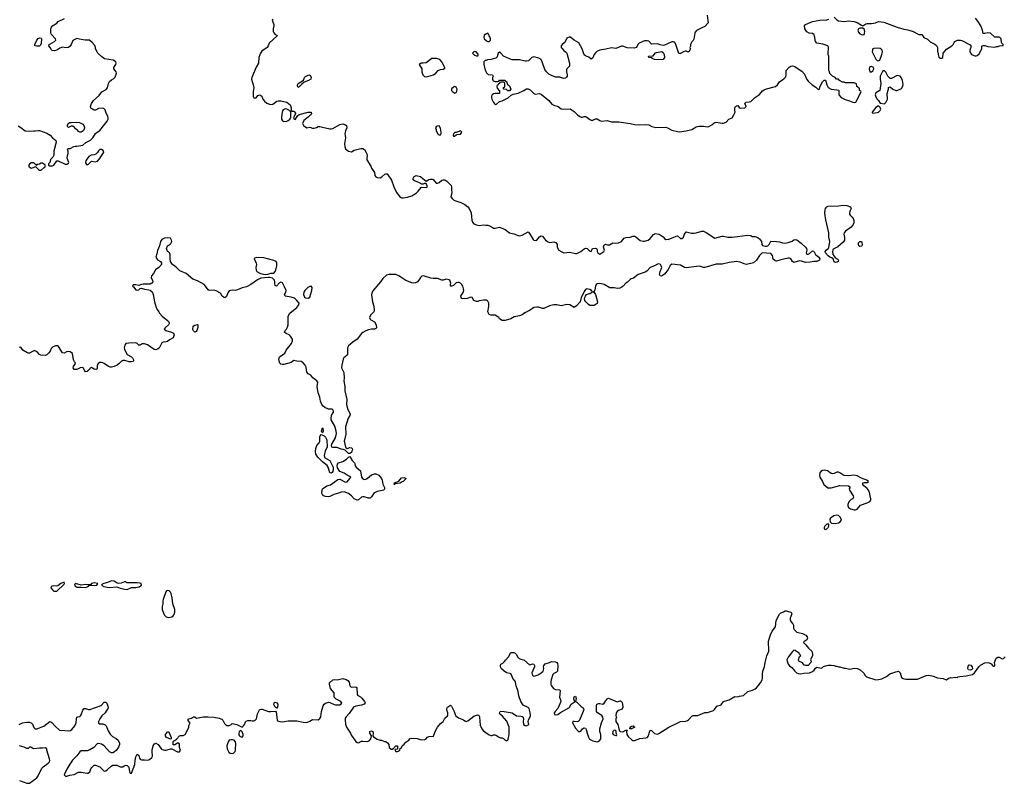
# Model space of a CAD drawing. Header units: inches. Extents: x 2106670 to 2322961, y 36024 to 224899.
# Tile 56 of 256: x 2203512 to 2217220, y 61431 to 72056. Entities that reach past the tile are written whole.
import ezdxf

# ---------------------------------------------------------------- set-up
doc = ezdxf.new("R2010")
doc.units = ezdxf.units.IN
doc.header["$MEASUREMENT"] = 0
for name, color, linetype in [('C2006', 7, 'Continuous'), ('C2007', 7, 'Continuous'), ('C2016', 7, 'Continuous'), ('C2017', 7, 'Continuous')]:
    doc.layers.add(name, color=color, linetype=linetype)

msp = doc.modelspace()

# ---------------------------------------------------------------- linework, layer by layer
at = {"layer": 'C2006', "color": 5, "elevation": 20}
for points in [[(2203658, 70000), (2203670, 69992), (2203687, 69993), (2203703, 70000)], [(2203747, 70000), (2203774, 69970), (2203790, 69962), (2203810, 69962), (2203854, 70000)], [(2208407, 70000), (2208410, 69992), (2208452, 69930), (2208458, 69890), (2208471, 69870), (2208490, 69859), (2208530, 69855), (2208552, 69868), (2208595, 69905), (2208610, 69912), (2208630, 69911), (2208690, 69825), (2208721, 69730), (2208757, 69650), (2208810, 69588), (2208830, 69578), (2208850, 69576), (2208910, 69584), (2208970, 69604), (2209030, 69642), (2209060, 69670), (2209100, 69720), (2209110, 69725), (2209170, 69723), (2209189, 69730), (2209170, 69778), (2209150, 69777), (2209130, 69766), (2209110, 69766), (2209070, 69792), (2209010, 69814), (2208990, 69829), (2208989, 69850), (2208999, 69870), (2209030, 69890), (2209093, 69873), (2209124, 69844), (2209170, 69811), (2209210, 69834), (2209230, 69838), (2209257, 69837), (2209270, 69830), (2209310, 69782), (2209330, 69780), (2209350, 69790), (2209390, 69822), (2209410, 69829), (2209430, 69827), (2209461, 69810), (2209518, 69750), (2209525, 69730), (2209523, 69690), (2209528, 69650), (2209516, 69590), (2209531, 69570), (2209551, 69550), (2209570, 69539), (2209653, 69513), (2209710, 69482), (2209752, 69452), (2209770, 69430), (2209797, 69370), (2209805, 69265), (2209817, 69237), (2209837, 69217), (2209870, 69202), (2209910, 69194), (2209970, 69200), (2210000, 69199)], [(2210000, 68154), (2209970, 68155), (2209910, 68144), (2209890, 68134), (2209870, 68134), (2209835, 68150), (2209810, 68189), (2209795, 68195), (2209743, 68177), (2209710, 68174), (2209670, 68177), (2209659, 68190), (2209656, 68210), (2209689, 68270), (2209694, 68290), (2209691, 68311), (2209681, 68350), (2209670, 68369), (2209650, 68389), (2209630, 68397), (2209610, 68399), (2209590, 68394), (2209550, 68358), (2209530, 68349), (2209510, 68348), (2209509, 68370), (2209515, 68390), (2209499, 68430), (2209490, 68437), (2209450, 68444), (2209410, 68432), (2209390, 68433), (2209330, 68454), (2209270, 68453), (2209238, 68458), (2209150, 68489), (2209130, 68492), (2209110, 68489), (2209091, 68470), (2209070, 68430), (2209050, 68409), (2209024, 68396), (2208990, 68392), (2208970, 68395), (2208890, 68428), (2208790, 68493), (2208750, 68509), (2208692, 68512), (2208650, 68509), (2208619, 68501), (2208570, 68455), (2208534, 68406), (2208430, 68285), (2208413, 68250), (2208411, 68229), (2208422, 68130), (2208443, 68070), (2208449, 68010), (2208443, 67990), (2208396, 67944), (2208383, 67910), (2208391, 67890), (2208401, 67881), (2208453, 67850), (2208473, 67810), (2208479, 67770), (2208470, 67759), (2208451, 67749), (2208410, 67749), (2208370, 67742), (2208330, 67727), (2208290, 67705), (2208270, 67689), (2208210, 67610), (2208150, 67571), (2208090, 67517), (2208077, 67490), (2208076, 67404), (2208070, 67390), (2208027, 67350), (2208016, 67330), (2207995, 67250), (2207993, 67210), (2208027, 67147), (2208029, 67070), (2208026, 67030), (2208037, 66950), (2208038, 66890), (2208067, 66770), (2208060, 66700), (2208079, 66630), (2208111, 66570), (2208107, 66550), (2208084, 66510), (2208050, 66390), (2208055, 66290), (2208028, 66190), (2208048, 66108), (2208057, 66097), (2208070, 66091), (2208110, 66101), (2208130, 66097), (2208139, 66090), (2208145, 66070), (2208138, 66050), (2208130, 66034), (2208110, 66019), (2208090, 66022), (2208044, 66064), (2208016, 66076), (2207990, 66080), (2207930, 66103), (2207870, 66104), (2207859, 66110), (2207854, 66130), (2207859, 66150), (2207910, 66237), (2207924, 66296), (2207919, 66330), (2207900, 66400), (2207850, 66490), (2207849, 66511), (2207853, 66547), (2207859, 66561), (2207881, 66590), (2207880, 66610), (2207870, 66629), (2207857, 66637), (2207810, 66636), (2207760, 66660), (2207738, 66678), (2207721, 66701), (2207698, 66750), (2207690, 66804), (2207666, 66866), (2207656, 66950), (2207663, 67010), (2207649, 67030), (2207593, 67073), (2207564, 67110), (2207530, 67130), (2207510, 67150), (2207500, 67220), (2207489, 67250), (2207460, 67280), (2207430, 67302), (2207370, 67304), (2207330, 67316), (2207290, 67287), (2207190, 67257), (2207170, 67256), (2207150, 67261), (2207135, 67275), (2207129, 67290), (2207121, 67330), (2207130, 67358), (2207139, 67370), (2207203, 67417), (2207223, 67457), (2207297, 67550), (2207309, 67589), (2207309, 67610), (2207284, 67650), (2207262, 67670), (2207222, 67690), (2207198, 67710), (2207209, 67730), (2207229, 67750), (2207243, 67777), (2207249, 67810), (2207249, 67930), (2207275, 67970), (2207370, 68051), (2207397, 68090), (2207401, 68110), (2207373, 68150), (2207339, 68179), (2207290, 68195), (2207209, 68210), (2207199, 68230), (2207217, 68263), (2207220, 68290), (2207201, 68341), (2207170, 68395), (2207150, 68404), (2207130, 68394), (2207089, 68349), (2207070, 68358), (2207064, 68384), (2207065, 68410), (2207058, 68430), (2207030, 68458), (2206990, 68467), (2206970, 68467), (2206870, 68457), (2206823, 68437), (2206730, 68373), (2206670, 68339), (2206610, 68325), (2206545, 68295), (2206510, 68289), (2206470, 68292), (2206430, 68281), (2206410, 68255), (2206390, 68202), (2206370, 68184), (2206350, 68193), (2206330, 68210), (2206309, 68250), (2206250, 68281), (2206210, 68293), (2206149, 68289), (2206138, 68298), (2206100, 68350), (2206079, 68370), (2205990, 68422), (2205925, 68445), (2205830, 68526), (2205741, 68561), (2205691, 68611), (2205641, 68650), (2205624, 68670), (2205613, 68693), (2205605, 68730), (2205609, 68790), (2205598, 68810), (2205584, 68824), (2205569, 68830), (2205554, 68870), (2205569, 68911), (2205597, 68923), (2205618, 68942), (2205629, 68970), (2205628, 68988), (2205614, 69014), (2205570, 69021), (2205530, 69016), (2205490, 68996), (2205471, 68970), (2205457, 68910), (2205430, 68844), (2205423, 68797), (2205410, 68750), (2205430, 68715), (2205471, 68690), (2205485, 68670), (2205486, 68650), (2205450, 68609), (2205403, 68577), (2205375, 68525), (2205346, 68490), (2205345, 68465), (2205362, 68430), (2205365, 68410), (2205351, 68390), (2205330, 68375), (2205230, 68374), (2205193, 68367), (2205170, 68358), (2205130, 68368), (2205093, 68367), (2205082, 68350), (2205099, 68339), (2205130, 68299), (2205150, 68291), (2205170, 68297), (2205190, 68314), (2205210, 68322), (2205250, 68305), (2205310, 68298), (2205330, 68291), (2205358, 68270), (2205371, 68231), (2205387, 68130), (2205411, 68050), (2205424, 68024), (2205450, 67992), (2205458, 67970), (2205495, 67930), (2205571, 67870), (2205587, 67850), (2205595, 67830), (2205586, 67810), (2205539, 67770), (2205526, 67750), (2205545, 67730), (2205626, 67706), (2205652, 67692), (2205665, 67670), (2205647, 67630), (2205598, 67602), (2205570, 67579), (2205550, 67572), (2205510, 67569), (2205490, 67558), (2205453, 67487), (2205430, 67470), (2205410, 67462), (2205386, 67466), (2205293, 67530), (2205250, 67546), (2205216, 67544), (2205190, 67528), (2205170, 67526), (2205146, 67550), (2205130, 67558), (2205030, 67557), (2204991, 67549), (2204974, 67526), (2204967, 67490), (2204971, 67470), (2204988, 67428), (2205010, 67396), (2205070, 67363), (2205083, 67350), (2205095, 67325), (2205096, 67310), (2205090, 67302), (2205070, 67294), (2205035, 67295), (2204974, 67314), (2204950, 67314), (2204930, 67304), (2204899, 67270), (2204871, 67250), (2204830, 67232), (2204790, 67223), (2204770, 67223), (2204750, 67229), (2204690, 67273), (2204670, 67281), (2204650, 67286), (2204630, 67284), (2204607, 67273), (2204591, 67250), (2204591, 67209), (2204585, 67195), (2204571, 67189), (2204550, 67193), (2204525, 67205), (2204510, 67218), (2204492, 67208), (2204482, 67190), (2204462, 67170), (2204450, 67162), (2204430, 67158), (2204418, 67170), (2204398, 67210), (2204390, 67215), (2204354, 67210), (2204310, 67189), (2204270, 67188), (2204258, 67210), (2204262, 67230), (2204288, 67270), (2204287, 67287), (2204275, 67295), (2204263, 67323), (2204249, 67410), (2204214, 67434), (2204190, 67439), (2204166, 67434), (2204130, 67414), (2204110, 67422), (2204054, 67510), (2204037, 67517), (2204010, 67518), (2203970, 67501), (2203950, 67479), (2203935, 67445), (2203918, 67422), (2203890, 67394), (2203870, 67384), (2203806, 67390), (2203790, 67398), (2203756, 67436), (2203730, 67446), (2203710, 67446), (2203690, 67439), (2203650, 67416), (2203630, 67416), (2203610, 67423), (2203556, 67456), (2203530, 67498), (2203505, 67495)], [(2203503, 62250), (2203550, 62272), (2203610, 62281), (2203650, 62282), (2203674, 62274), (2203693, 62253), (2203708, 62208), (2203717, 62197), (2203730, 62191), (2203750, 62191), (2203850, 62228), (2203930, 62291), (2203948, 62288), (2203959, 62279), (2204004, 62224), (2204067, 62170), (2204210, 62161), (2204240, 62180), (2204280, 62230), (2204298, 62270), (2204303, 62330), (2204309, 62351), (2204322, 62358), (2204350, 62361), (2204361, 62370), (2204370, 62383), (2204391, 62449), (2204410, 62470), (2204430, 62474), (2204470, 62458), (2204490, 62458), (2204645, 62515), (2204690, 62559), (2204710, 62559), (2204724, 62544), (2204743, 62490), (2204739, 62470), (2204702, 62410), (2204658, 62370), (2204629, 62330), (2204610, 62293), (2204608, 62268), (2204619, 62259), (2204670, 62257), (2204703, 62243), (2204715, 62230), (2204742, 62162), (2204770, 62113), (2204804, 62084), (2204856, 62056), (2204884, 62030), (2204900, 61990), (2204900, 61970), (2204887, 61933), (2204854, 61886), (2204832, 61868), (2204810, 61857), (2204790, 61857), (2204764, 61870), (2204690, 61953), (2204650, 61975), (2204610, 61984), (2204590, 61978), (2204544, 61930), (2204490, 61898), (2204450, 61885), (2204370, 61882), (2204350, 61870), (2204308, 61812), (2204247, 61753), (2204210, 61699), (2204170, 61629), (2204132, 61550), (2204148, 61530), (2204170, 61529), (2204210, 61545), (2204270, 61554), (2204332, 61588), (2204370, 61588), (2204450, 61571), (2204467, 61573), (2204489, 61590), (2204503, 61630), (2204517, 61650), (2204550, 61681), (2204570, 61683), (2204630, 61659), (2204690, 61601), (2204710, 61605), (2204730, 61618), (2204788, 61670), (2204810, 61682), (2204864, 61684), (2204910, 61658), (2204930, 61658), (2204950, 61662), (2204965, 61675), (2204990, 61685), (2205010, 61678), (2205034, 61654), (2205039, 61590), (2205050, 61571), (2205070, 61572), (2205115, 61694), (2205118, 61750), (2205130, 61798), (2205150, 61838), (2205170, 61818), (2205181, 61781), (2205188, 61768), (2205200, 61760), (2205210, 61756), (2205250, 61759), (2205290, 61755), (2205318, 61762), (2205350, 61790), (2205361, 61810), (2205363, 61830), (2205357, 61850), (2205356, 61890), (2205370, 61950), (2205390, 61979), (2205410, 61988), (2205438, 61970), (2205488, 61908), (2205510, 61897), (2205530, 61891), (2205550, 61891), (2205610, 61911), (2205630, 61912), (2205710, 61870), (2205730, 61867), (2205737, 61870), (2205751, 61890), (2205737, 61930), (2205735, 61975), (2205730, 61988), (2205710, 61989), (2205670, 61968), (2205650, 61966), (2205649, 62011), (2205658, 62022), (2205674, 62026), (2205697, 62043), (2205735, 62090), (2205750, 62096), (2205790, 62098), (2205815, 62110), (2205857, 62190), (2205866, 62210), (2205867, 62233), (2205888, 62270), (2205855, 62310), (2205869, 62330), (2205902, 62338), (2205930, 62356), (2205950, 62356), (2205975, 62335), (2206066, 62354), (2206130, 62357), (2206213, 62353), (2206290, 62339), (2206325, 62325), (2206341, 62310), (2206362, 62262), (2206390, 62237), (2206430, 62235), (2206454, 62246), (2206470, 62262), (2206534, 62250), (2206610, 62214), (2206630, 62232), (2206642, 62250), (2206655, 62285), (2206665, 62295), (2206690, 62305), (2206730, 62305), (2206750, 62298), (2206770, 62298), (2206790, 62311), (2206809, 62330), (2206823, 62397), (2206849, 62451), (2206861, 62459), (2206879, 62461), (2206890, 62461), (2206974, 62430), (2207010, 62428), (2207076, 62436), (2207082, 62422), (2207096, 62316), (2207102, 62302), (2207132, 62290), (2207172, 62288), (2207250, 62299), (2207370, 62301), (2207457, 62283), (2207510, 62278), (2207550, 62294), (2207590, 62318), (2207670, 62315), (2207690, 62331), (2207703, 62357), (2207712, 62430), (2207737, 62510), (2207749, 62530), (2207770, 62547), (2207810, 62561), (2207830, 62556), (2207890, 62527), (2207910, 62525), (2207970, 62525), (2207995, 62546), (2207985, 62570), (2207920, 62600), (2207890, 62629), (2207892, 62690), (2207838, 62750), (2207824, 62810), (2207826, 62830), (2207870, 62872), (2207890, 62875), (2207932, 62872), (2208010, 62889), (2208057, 62877), (2208082, 62862), (2208097, 62837), (2208110, 62787), (2208129, 62769), (2208191, 62771), (2208204, 62764), (2208210, 62672), (2208217, 62657), (2208256, 62636), (2208277, 62617), (2208314, 62570), (2208322, 62550), (2208306, 62530), (2208270, 62519), (2208194, 62506), (2208159, 62490), (2208098, 62402), (2208051, 62350), (2208045, 62335), (2208042, 62310), (2208050, 62254), (2208063, 62210), (2208119, 62130), (2208134, 62094), (2208176, 62030), (2208190, 62011), (2208210, 61998), (2208230, 61996), (2208270, 62015), (2208290, 62019), (2208350, 62013), (2208377, 62023), (2208399, 62050), (2208409, 62090), (2208386, 62130), (2208389, 62150), (2208410, 62159), (2208431, 62150), (2208435, 62130), (2208431, 62091), (2208438, 62078), (2208490, 62045), (2208530, 62031), (2208550, 62031), (2208590, 62011), (2208610, 62011), (2208635, 61995), (2208652, 61970), (2208654, 61930), (2208684, 61904), (2208696, 61904), (2208722, 61918), (2208726, 61930), (2208750, 61954), (2208770, 61954), (2208774, 61950), (2208773, 61907), (2208738, 61902), (2208734, 61890), (2208750, 61874), (2208770, 61874), (2208790, 61882), (2208806, 61890), (2208807, 61913), (2208822, 61918), (2208838, 61950), (2208866, 61974), (2208890, 62005), (2208928, 62030), (2208950, 62052), (2208970, 62058), (2209047, 62053), (2209090, 62042), (2209143, 62037), (2209170, 62051), (2209190, 62071), (2209210, 62083), (2209272, 62088), (2209280, 62100), (2209301, 62159), (2209327, 62210), (2209370, 62262), (2209408, 62292), (2209430, 62336), (2209469, 62370), (2209475, 62385), (2209475, 62410), (2209459, 62450), (2209459, 62470), (2209469, 62490), (2209510, 62518), (2209526, 62506), (2209561, 62430), (2209573, 62390), (2209586, 62370), (2209621, 62341), (2209690, 62313), (2209710, 62299), (2209730, 62293), (2209750, 62299), (2209834, 62366), (2209870, 62380), (2209890, 62383), (2209899, 62379), (2209910, 62370), (2209916, 62350), (2209922, 62242), (2209948, 62188), (2209965, 62165), (2210000, 62140)], [(2203510, 61468), (2203610, 61435), (2203650, 61431), (2203750, 61507), (2203770, 61535), (2203820, 61640), (2203838, 61662), (2203909, 61710), (2203926, 61730), (2203932, 61750), (2203929, 61770), (2203907, 61830), (2203889, 61890), (2203889, 61910), (2203870, 61925), (2203830, 61919), (2203790, 61920), (2203710, 61912), (2203694, 61914), (2203668, 61932), (2203650, 61933), (2203630, 61915), (2203625, 61915), (2203610, 61917), (2203576, 61936), (2203510, 61952)]]:
    msp.add_lwpolyline(points, dxfattribs=at)
at = {"layer": 'C2006', "color": 5}
for points, elevation in [([(2206815, 68745), (2206784, 68736), (2206778, 68730), (2206806, 68670), (2206811, 68651), (2206802, 68610), (2206805, 68570), (2206812, 68550), (2206864, 68524), (2206930, 68508), (2206967, 68513), (2207010, 68527), (2207049, 68531), (2207069, 68551), (2207079, 68570), (2207090, 68630), (2207090, 68670), (2207083, 68690), (2207050, 68706), (2206910, 68742)], 20), ([(2207570, 68348), (2207550, 68344), (2207525, 68330), (2207481, 68290), (2207470, 68266), (2207465, 68230), (2207477, 68197), (2207490, 68185), (2207530, 68182), (2207550, 68194), (2207581, 68290), (2207582, 68330)], 20), ([(2205950, 67706), (2205930, 67726), (2205925, 67745), (2205929, 67790), (2205950, 67805), (2205990, 67814), (2205994, 67810), (2205991, 67771), (2205978, 67730), (2205970, 67718)], 20), ([(2207730, 66306), (2207718, 66318), (2207715, 66330), (2207730, 66376), (2207735, 66370), (2207739, 66330)], 20), ([(2207850, 65748), (2207829, 65749), (2207808, 65828), (2207793, 65853), (2207730, 65904), (2207663, 65970), (2207634, 66010), (2207629, 66049), (2207635, 66090), (2207650, 66130), (2207681, 66170), (2207689, 66190), (2207693, 66213), (2207689, 66251), (2207695, 66265), (2207710, 66282), (2207750, 66265), (2207770, 66246), (2207788, 66210), (2207795, 66110), (2207764, 66056), (2207752, 65990), (2207758, 65970), (2207770, 65956), (2207830, 65924), (2207876, 65830), (2207877, 65803), (2207871, 65769), (2207864, 65756)], 20), ([(2208310, 65658), (2208330, 65661), (2208350, 65671), (2208410, 65721), (2208450, 65736), (2208470, 65736), (2208510, 65716), (2208551, 65670), (2208561, 65650), (2208570, 65594), (2208592, 65548), (2208592, 65530), (2208582, 65510), (2208490, 65490), (2208461, 65479), (2208449, 65471), (2208410, 65417), (2208390, 65400), (2208370, 65396), (2208310, 65416), (2208290, 65417), (2208270, 65410), (2208230, 65373), (2208210, 65369), (2208170, 65387), (2208130, 65429), (2208090, 65462), (2208030, 65485), (2207990, 65482), (2207950, 65466), (2207887, 65450), (2207830, 65420), (2207810, 65415), (2207770, 65420), (2207741, 65430), (2207727, 65447), (2207720, 65470), (2207722, 65510), (2207730, 65526), (2207742, 65538), (2207790, 65569), (2207838, 65582), (2207941, 65659), (2207970, 65663), (2208050, 65619), (2208070, 65626), (2208109, 65670), (2208124, 65690), (2208110, 65701), (2208070, 65717), (2208030, 65744), (2207968, 65768), (2207938, 65818), (2207931, 65850), (2207935, 65870), (2207950, 65890), (2208012, 65908), (2208060, 65940), (2208090, 65971), (2208110, 65978), (2208142, 65922), (2208174, 65890), (2208180, 65880), (2208184, 65850), (2208195, 65830), (2208257, 65777), (2208270, 65692), (2208290, 65666)], 20), ([(2208730, 65589), (2208726, 65590), (2208730, 65612), (2208790, 65635), (2208830, 65681), (2208865, 65685), (2208894, 65670), (2208851, 65630), (2208835, 65625), (2208810, 65607), (2208742, 65598)], 20), ([(2204130, 64229), (2204083, 64210), (2204042, 64178), (2204025, 64174), (2203990, 64180), (2203951, 64170), (2203944, 64150), (2203970, 64121), (2203990, 64105), (2204030, 64103), (2204130, 64201), (2204137, 64210)], 40), ([(2204550, 64219), (2204511, 64210), (2204504, 64196), (2204490, 64194), (2204430, 64198), (2204370, 64189), (2204290, 64209), (2204278, 64202), (2204275, 64190), (2204290, 64168), (2204310, 64159), (2204370, 64161), (2204430, 64156), (2204450, 64163), (2204464, 64170), (2204477, 64183), (2204490, 64187), (2204550, 64184), (2204588, 64190), (2204598, 64210)], 40), ([(2204791, 64249), (2204736, 64224), (2204682, 64210), (2204660, 64200), (2204651, 64190), (2204685, 64170), (2204730, 64159), (2204756, 64156), (2204863, 64163), (2204910, 64145), (2204970, 64131), (2205010, 64128), (2205070, 64157), (2205130, 64153), (2205174, 64166), (2205209, 64190), (2205202, 64210), (2205190, 64216), (2205150, 64219), (2205018, 64218), (2205002, 64222), (2204990, 64232), (2204970, 64236), (2204924, 64216), (2204890, 64212), (2204870, 64217), (2204830, 64244)], 40), ([(2205570, 64115), (2205558, 64110), (2205545, 64095), (2205510, 63988), (2205505, 63970), (2205505, 63930), (2205495, 63890), (2205498, 63850), (2205508, 63810), (2205517, 63790), (2205528, 63770), (2205550, 63746), (2205590, 63738), (2205630, 63748), (2205650, 63761), (2205661, 63779), (2205672, 63810), (2205671, 63850), (2205645, 63930), (2205634, 64010), (2205620, 64070), (2205610, 64092), (2205592, 64110)], 40), ([(2207090, 62478), (2207070, 62488), (2207050, 62528), (2207055, 62550), (2207070, 62561), (2207092, 62550), (2207105, 62530), (2207102, 62490)], 20), ([(2205610, 62047), (2205557, 62070), (2205541, 62090), (2205542, 62110), (2205570, 62148), (2205590, 62147), (2205595, 62135), (2205620, 62070), (2205622, 62050)], 20), ([(2206590, 62166), (2206570, 62146), (2206565, 62130), (2206565, 62105), (2206572, 62090), (2206582, 62082), (2206610, 62072), (2206622, 62090), (2206622, 62110), (2206610, 62146)], 20), ([(2206450, 62037), (2206430, 62029), (2206415, 62010), (2206396, 61950), (2206401, 61910), (2206426, 61866), (2206442, 61850), (2206470, 61844), (2206490, 61851), (2206510, 61872), (2206516, 61890), (2206523, 61983), (2206518, 62010), (2206498, 62030), (2206477, 62037)], 20)]:
    msp.add_lwpolyline(points, close=True, dxfattribs=dict(at, elevation=elevation))
at = {"layer": 'C2007', "color": 5}
for points, elevation in [([(2203490, 70577), (2203530, 70555), (2203590, 70511), (2203650, 70504), (2203710, 70511), (2203730, 70507), (2203770, 70516), (2203790, 70516), (2203890, 70479), (2203938, 70450), (2203971, 70411), (2204014, 70374), (2204019, 70350), (2203990, 70226), (2203986, 70170), (2203976, 70144), (2203942, 70110), (2203932, 70068), (2203914, 70050), (2203914, 70030), (2203924, 70024), (2203970, 70022), (2203990, 70032), (2204030, 70094), (2204050, 70094), (2204146, 70046), (2204170, 70046), (2204190, 70058), (2204197, 70070), (2204175, 70130), (2204176, 70164), (2204187, 70193), (2204187, 70227), (2204178, 70250), (2204183, 70257), (2204190, 70262), (2204216, 70264), (2204266, 70290), (2204285, 70295), (2204310, 70296), (2204390, 70311), (2204432, 70348), (2204499, 70381), (2204530, 70412), (2204569, 70471), (2204589, 70491), (2204630, 70512), (2204730, 70645), (2204743, 70670), (2204745, 70690), (2204739, 70710), (2204710, 70768), (2204701, 70801), (2204690, 70815), (2204670, 70824), (2204610, 70821), (2204570, 70799), (2204550, 70797), (2204530, 70804), (2204504, 70824), (2204496, 70850), (2204510, 70890), (2204541, 70930), (2204620, 71000), (2204657, 71050), (2204714, 71086), (2204733, 71107), (2204750, 71170), (2204765, 71195), (2204790, 71217), (2204824, 71236), (2204842, 71258), (2204861, 71310), (2204854, 71330), (2204821, 71370), (2204825, 71390), (2204849, 71430), (2204854, 71450), (2204849, 71470), (2204812, 71492), (2204692, 71512), (2204658, 71538), (2204602, 71590), (2204589, 71610), (2204569, 71650), (2204569, 71670), (2204558, 71698), (2204520, 71740), (2204486, 71770), (2204470, 71773), (2204430, 71769), (2204394, 71774), (2204344, 71784), (2204310, 71795), (2204252, 71768), (2204231, 71709), (2204213, 71687), (2204190, 71669), (2204150, 71665), (2204110, 71675), (2204070, 71659), (2204030, 71633), (2203997, 71623), (2203966, 71626), (2203954, 71634), (2203935, 71670), (2203919, 71690), (2203921, 71710), (2203930, 71717), (2203995, 71750), (2204015, 71770), (2204009, 71790), (2203956, 71850), (2203945, 71870), (2203945, 71930), (2203954, 71950), (2203970, 71970), (2204030, 72005), (2204050, 72030), (2204134, 72070)], 20), ([(2207035, 72065), (2207025, 72050), (2207050, 71990), (2207050, 71970), (2207039, 71930), (2207041, 71890), (2207051, 71871), (2207070, 71851), (2207090, 71842), (2207098, 71830), (2206987, 71730), (2206973, 71690), (2206956, 71670), (2206884, 71616), (2206867, 71590), (2206842, 71530), (2206836, 71450), (2206804, 71396), (2206742, 71250), (2206741, 71230), (2206765, 71150), (2206771, 71110), (2206762, 71050), (2206762, 70990), (2206774, 70970), (2206790, 70965), (2206806, 70970), (2206830, 71002), (2206854, 71010), (2206882, 70990), (2206898, 70950), (2206922, 70922), (2206955, 70895), (2206990, 70879), (2207010, 70877), (2207038, 70882), (2207090, 70920), (2207110, 70926), (2207150, 70925), (2207232, 70910), (2207278, 70870), (2207291, 70830), (2207294, 70790), (2207302, 70782), (2207330, 70782), (2207350, 70754), (2207351, 70749), (2207322, 70690), (2207334, 70670), (2207350, 70667), (2207354, 70670), (2207364, 70696), (2207381, 70719), (2207404, 70736), (2207530, 70768), (2207572, 70770), (2207574, 70750), (2207559, 70730), (2207530, 70700), (2207470, 70653), (2207451, 70611), (2207465, 70585), (2207510, 70551), (2207550, 70558), (2207590, 70546), (2207610, 70546), (2207643, 70557), (2207666, 70570), (2207690, 70571), (2207730, 70558), (2207830, 70537), (2207850, 70537), (2207870, 70543), (2207970, 70596), (2208010, 70605), (2208039, 70599), (2208054, 70590), (2208062, 70582), (2208066, 70550), (2208047, 70510), (2208037, 70470), (2208045, 70445), (2208048, 70410), (2208034, 70330), (2208038, 70290), (2208050, 70259), (2208070, 70239), (2208090, 70227), (2208130, 70216), (2208170, 70241), (2208264, 70264), (2208290, 70262), (2208311, 70251), (2208338, 70210), (2208347, 70187), (2208351, 70170), (2208344, 70130), (2208346, 70106), (2208399, 70019), (2208407, 70000)], 20), ([(2210000, 71854), (2209981, 71839), (2209976, 71810), (2209981, 71790), (2210000, 71769)], 40), ([(2210000, 71487), (2209993, 71487), (2209973, 71467), (2209972, 71430), (2209985, 71390), (2209986, 71370), (2210000, 71337)], 40), ([(2203854, 70000), (2203866, 70010), (2203866, 70030), (2203846, 70050), (2203830, 70058), (2203810, 70058), (2203790, 70046), (2203758, 70042), (2203753, 70027), (2203746, 70026), (2203742, 70042), (2203727, 70047), (2203710, 70066), (2203670, 70066), (2203650, 70046), (2203642, 70030), (2203642, 70010), (2203658, 70000)], 20), ([(2203703, 70000), (2203734, 70014), (2203747, 70000)], 20)]:
    msp.add_lwpolyline(points, dxfattribs=dict(at, elevation=elevation))
for points, elevation in [([(2203750, 71685), (2203724, 71690), (2203725, 71710), (2203750, 71770), (2203770, 71793), (2203790, 71802), (2203810, 71799), (2203814, 71790), (2203810, 71726), (2203800, 71700), (2203790, 71689)], 20), ([(2209845, 71615), (2209834, 71610), (2209814, 71590), (2209844, 71564), (2209870, 71554), (2209890, 71554), (2209896, 71564), (2209896, 71576), (2209866, 71610)], 40), ([(2209315, 71515), (2209250, 71514), (2209170, 71457), (2209130, 71449), (2209102, 71450), (2209076, 71430), (2209111, 71371), (2209111, 71330), (2209125, 71290), (2209150, 71266), (2209170, 71261), (2209210, 71268), (2209274, 71290), (2209304, 71310), (2209338, 71350), (2209370, 71361), (2209410, 71366), (2209430, 71382), (2209433, 71390), (2209401, 71441), (2209389, 71470), (2209361, 71501)], 40), ([(2207390, 71112), (2207378, 71130), (2207378, 71150), (2207390, 71170), (2207465, 71215), (2207476, 71250), (2207490, 71264), (2207530, 71286), (2207550, 71287), (2207570, 71257), (2207565, 71230), (2207533, 71210), (2207475, 71185), (2207441, 71159), (2207410, 71125)], 20), ([(2209570, 71128), (2209550, 71118), (2209526, 71094), (2209525, 71070), (2209542, 71050), (2209570, 71032), (2209590, 71042), (2209600, 71060), (2209602, 71090), (2209590, 71118)], 40), ([(2207210, 70817), (2207179, 70801), (2207171, 70789), (2207158, 70710), (2207157, 70670), (2207170, 70647), (2207190, 70637), (2207230, 70644), (2207249, 70651), (2207275, 70670), (2207289, 70690), (2207287, 70767), (2207282, 70782), (2207270, 70786), (2207259, 70799), (2207233, 70813)], 20), ([(2204350, 70489), (2204330, 70502), (2204318, 70518), (2204290, 70539), (2204277, 70557), (2204254, 70574), (2204228, 70572), (2204190, 70555), (2204179, 70570), (2204179, 70590), (2204188, 70610), (2204210, 70623), (2204230, 70627), (2204310, 70631), (2204343, 70623), (2204390, 70601), (2204404, 70584), (2204416, 70556), (2204416, 70544), (2204396, 70510), (2204370, 70493)], 20), ([(2209350, 70578), (2209324, 70576), (2209310, 70566), (2209302, 70550), (2209312, 70530), (2209312, 70510), (2209340, 70460), (2209350, 70452), (2209370, 70452), (2209382, 70470), (2209382, 70490), (2209370, 70546)], 40), ([(2209650, 70508), (2209590, 70486), (2209570, 70486), (2209550, 70466), (2209547, 70450), (2209550, 70434), (2209570, 70434), (2209576, 70444), (2209600, 70460), (2209650, 70462), (2209668, 70490)], 40), ([(2204650, 70250), (2204630, 70248), (2204610, 70233), (2204594, 70206), (2204574, 70186), (2204550, 70176), (2204509, 70171), (2204476, 70150), (2204447, 70113), (2204435, 70090), (2204430, 70070), (2204433, 70053), (2204443, 70043), (2204450, 70038), (2204470, 70044), (2204510, 70086), (2204564, 70076), (2204594, 70086), (2204622, 70118), (2204678, 70202), (2204682, 70210), (2204675, 70235)], 20)]:
    msp.add_lwpolyline(points, close=True, dxfattribs=dict(at, elevation=elevation))
at = {"layer": 'C2016', "color": 5}
for points, elevation in [([(2214870, 68677), (2214850, 68685), (2214838, 68730), (2214821, 68741), (2214789, 68750), (2214767, 68770), (2214733, 68810), (2214727, 68830), (2214739, 68850), (2214769, 68871), (2214778, 68882), (2214791, 68970), (2214778, 69030), (2214778, 69090), (2214735, 69270), (2214726, 69326), (2214721, 69370), (2214725, 69410), (2214731, 69430), (2214748, 69450), (2214770, 69459), (2214910, 69464), (2214970, 69473), (2215030, 69470), (2215078, 69450), (2215088, 69430), (2215069, 69390), (2215065, 69370), (2215067, 69350), (2215075, 69335), (2215104, 69310), (2215117, 69290), (2215123, 69263), (2215123, 69230), (2215114, 69206), (2215090, 69170), (2215007, 69113), (2214990, 69090), (2214987, 69070), (2214994, 69026), (2214993, 68990), (2214978, 68962), (2214903, 68897), (2214838, 68862), (2214831, 68850), (2214826, 68830), (2214835, 68790), (2214865, 68745), (2214892, 68730), (2214912, 68710), (2214905, 68690), (2214890, 68681)], 20), ([(2215210, 68901), (2215195, 68910), (2215190, 68926), (2215189, 68951), (2215210, 68971), (2215230, 68971), (2215237, 68950), (2215241, 68930), (2215237, 68910), (2215230, 68905)], 20), ([(2214710, 65787), (2214690, 65785), (2214664, 65770), (2214651, 65749), (2214645, 65710), (2214651, 65690), (2214688, 65630), (2214708, 65588), (2214764, 65544), (2214810, 65541), (2214930, 65574), (2215051, 65571), (2215070, 65554), (2215072, 65550), (2215062, 65530), (2215065, 65510), (2215116, 65430), (2215122, 65410), (2215112, 65390), (2215090, 65379), (2215055, 65345), (2215040, 65310), (2215041, 65290), (2215050, 65270), (2215081, 65250), (2215130, 65237), (2215150, 65238), (2215170, 65245), (2215217, 65303), (2215310, 65331), (2215349, 65350), (2215360, 65370), (2215362, 65390), (2215337, 65497), (2215311, 65531), (2215264, 65570), (2215249, 65590), (2215250, 65612), (2215270, 65618), (2215310, 65618), (2215328, 65630), (2215308, 65650), (2215230, 65678), (2215170, 65711), (2215130, 65717), (2215050, 65710), (2214990, 65715), (2214970, 65721), (2214930, 65751), (2214910, 65760), (2214890, 65759), (2214850, 65740), (2214830, 65736), (2214810, 65742), (2214757, 65777)], 40), ([(2214890, 65161), (2214848, 65152), (2214830, 65138), (2214798, 65122), (2214793, 65107), (2214794, 65070), (2214812, 65052), (2214870, 65047), (2214910, 65057), (2214935, 65070), (2214954, 65090), (2214939, 65130), (2214910, 65157)], 40), ([(2214750, 65038), (2214721, 65010), (2214711, 64990), (2214712, 64972), (2214730, 64964), (2214750, 64971), (2214769, 64990), (2214778, 65010), (2214775, 65035)], 40), ([(2216750, 63007), (2216722, 63010), (2216710, 63028), (2216717, 63063), (2216730, 63077), (2216755, 63075), (2216771, 63050), (2216775, 63025), (2216767, 63013)], 20), ([(2211790, 62168), (2211772, 62150), (2211766, 62126), (2211774, 62110), (2211810, 62094), (2211822, 62098), (2211826, 62110), (2211818, 62130), (2211816, 62156), (2211807, 62167)], 20), ([(2212030, 62189), (2212006, 62190), (2212009, 62210), (2212030, 62225), (2212054, 62230), (2212074, 62210)], 20)]:
    msp.add_lwpolyline(points, close=True, dxfattribs=dict(at, elevation=elevation))
at = {"layer": 'C2016', "color": 5, "elevation": 20}
for points in [[(2210000, 69199), (2210030, 69198), (2210065, 69185), (2210110, 69157), (2210130, 69153), (2210190, 69167), (2210270, 69135), (2210330, 69090), (2210390, 69078), (2210450, 69052), (2210470, 69048), (2210510, 69057), (2210590, 69105), (2210610, 69081), (2210659, 68999), (2210670, 68987), (2210690, 68982), (2210711, 68989), (2210750, 69033), (2210770, 69048), (2210790, 69043), (2210834, 68990), (2210870, 68964), (2210895, 68955), (2210950, 68964), (2210977, 68957), (2210994, 68930), (2210993, 68890), (2211018, 68850), (2211049, 68829), (2211090, 68814), (2211170, 68819), (2211250, 68804), (2211270, 68804), (2211324, 68830), (2211370, 68868), (2211390, 68877), (2211413, 68873), (2211450, 68836), (2211470, 68832), (2211486, 68874), (2211530, 68878), (2211544, 68870), (2211554, 68854), (2211553, 68830), (2211561, 68810), (2211590, 68791), (2211647, 68830), (2211652, 68850), (2211642, 68890), (2211647, 68913), (2211655, 68925), (2211670, 68931), (2211696, 68924), (2211724, 68924), (2211769, 68951), (2211810, 68946), (2211851, 68951), (2211889, 68970), (2211930, 69015), (2211950, 69025), (2212010, 69028), (2212050, 69044), (2212070, 69044), (2212090, 69035), (2212150, 68984), (2212190, 68974), (2212210, 68976), (2212263, 68990), (2212292, 69010), (2212335, 69065), (2212350, 69076), (2212370, 69079), (2212410, 69072), (2212430, 69063), (2212470, 69034), (2212490, 69010), (2212510, 68999), (2212550, 69002), (2212610, 69023), (2212650, 69045), (2212670, 69050), (2212710, 69010), (2212730, 69009), (2212756, 69030), (2212767, 69073), (2212790, 69105), (2212867, 69087), (2212904, 69084), (2212932, 69088), (2213010, 69113), (2213030, 69113), (2213070, 69096), (2213190, 69014), (2213290, 69042), (2213310, 69042), (2213370, 69028), (2213430, 69028), (2213650, 69057), (2213691, 69051), (2213710, 69041), (2213750, 69038), (2213790, 69025), (2213810, 69006), (2213839, 68970), (2213845, 68930), (2213855, 68915), (2213890, 68903), (2213910, 68903), (2213930, 68910), (2213948, 68930), (2213970, 68976), (2214050, 68971), (2214090, 68964), (2214130, 68951), (2214170, 68948), (2214210, 68954), (2214265, 68975), (2214290, 68991), (2214315, 68995), (2214330, 68991), (2214390, 68947), (2214450, 68892), (2214468, 68870), (2214472, 68848), (2214463, 68810), (2214470, 68792), (2214490, 68791), (2214510, 68802), (2214550, 68838), (2214570, 68833), (2214593, 68790), (2214639, 68750), (2214651, 68730), (2214645, 68710), (2214630, 68699), (2214610, 68693), (2214570, 68692), (2214517, 68683), (2214450, 68678), (2214397, 68697), (2214370, 68701), (2214290, 68679), (2214272, 68692), (2214246, 68730), (2214230, 68737), (2214210, 68739), (2214110, 68716), (2214050, 68696), (2214030, 68701), (2214003, 68723), (2213993, 68773), (2213970, 68801), (2213850, 68814), (2213810, 68773), (2213770, 68709), (2213730, 68673), (2213630, 68649), (2213597, 68657), (2213543, 68683), (2213490, 68689), (2213390, 68677), (2213290, 68653), (2213250, 68656), (2213210, 68653), (2213050, 68609), (2213030, 68610), (2212990, 68623), (2212970, 68624), (2212790, 68603), (2212766, 68606), (2212710, 68638), (2212590, 68652), (2212570, 68637), (2212542, 68578), (2212490, 68513), (2212447, 68487), (2212429, 68490), (2212421, 68510), (2212427, 68550), (2212451, 68610), (2212445, 68630), (2212432, 68650), (2212410, 68659), (2212390, 68654), (2212349, 68631), (2212290, 68610), (2212243, 68557), (2212219, 68541), (2212121, 68510), (2212060, 68460), (2212025, 68450), (2212010, 68441), (2211975, 68405), (2211950, 68388), (2211914, 68346), (2211870, 68318), (2211835, 68315), (2211790, 68324), (2211730, 68327), (2211650, 68369), (2211590, 68383), (2211550, 68379), (2211540, 68370), (2211530, 68350), (2211521, 68299), (2211510, 68275), (2211494, 68270), (2211510, 68262), (2211527, 68230), (2211557, 68130), (2211550, 68109), (2211510, 68081), (2211490, 68077), (2211450, 68081), (2211430, 68094), (2211394, 68130), (2211381, 68150), (2211377, 68170), (2211381, 68190), (2211389, 68210), (2211405, 68230), (2211430, 68243), (2211452, 68248), (2211488, 68270), (2211475, 68290), (2211450, 68302), (2211410, 68310), (2211390, 68302), (2211370, 68276), (2211357, 68243), (2211328, 68190), (2211316, 68130), (2211266, 68074), (2211230, 68053), (2211170, 68088), (2211130, 68095), (2211050, 68073), (2210990, 68088), (2210947, 68087), (2210890, 68075), (2210810, 68038), (2210790, 68036), (2210737, 68057), (2210710, 68057), (2210670, 68049), (2210650, 68039), (2210611, 68009), (2210545, 67975), (2210510, 67949), (2210470, 67935), (2210398, 67922), (2210350, 67895), (2210269, 67869), (2210229, 67869), (2210194, 67894), (2210182, 67910), (2210130, 67945), (2210070, 67944), (2210050, 67955), (2210029, 67990), (2210045, 68065), (2210044, 68110), (2210030, 68138), (2210014, 68154), (2210000, 68154)], [(2210000, 62140), (2210050, 62105), (2210070, 62098), (2210090, 62098), (2210110, 62105), (2210130, 62105), (2210150, 62098), (2210177, 62077), (2210205, 62065), (2210230, 62062), (2210250, 62052), (2210270, 62032), (2210290, 62022), (2210306, 62030), (2210315, 62045), (2210325, 62110), (2210329, 62210), (2210296, 62296), (2210229, 62369), (2210202, 62390), (2210194, 62410), (2210202, 62430), (2210230, 62436), (2210370, 62413), (2210428, 62368), (2210490, 62367), (2210510, 62361), (2210521, 62350), (2210526, 62330), (2210520, 62290), (2210528, 62250), (2210550, 62233), (2210569, 62231), (2210599, 62250), (2210592, 62290), (2210594, 62310), (2210622, 62370), (2210626, 62390), (2210612, 62452), (2210604, 62470), (2210590, 62485), (2210520, 62520), (2210488, 62568), (2210460, 62650), (2210451, 62710), (2210426, 62786), (2210417, 62837), (2210412, 62852), (2210380, 62890), (2210360, 62940), (2210350, 62954), (2210339, 62959), (2210289, 62970), (2210259, 62990), (2210222, 63022), (2210207, 63050), (2210205, 63070), (2210209, 63090), (2210238, 63102), (2210259, 63121), (2210279, 63150), (2210316, 63190), (2210349, 63250), (2210390, 63251), (2210410, 63243), (2210426, 63230), (2210448, 63188), (2210467, 63167), (2210490, 63156), (2210510, 63155), (2210530, 63147), (2210610, 63081), (2210630, 63082), (2210650, 63091), (2210671, 63090), (2210678, 63070), (2210678, 63050), (2210641, 62970), (2210650, 62932), (2210670, 62923), (2210690, 62924), (2210730, 62942), (2210773, 62967), (2210798, 62990), (2210809, 63029), (2210805, 63050), (2210809, 63070), (2210830, 63091), (2210889, 63111), (2210915, 63125), (2210970, 63123), (2210991, 63111), (2210999, 63099), (2211004, 63070), (2210998, 62990), (2210985, 62975), (2210950, 62958), (2210936, 62944), (2210910, 62870), (2210908, 62848), (2210906, 62810), (2210911, 62791), (2210942, 62750), (2210970, 62738), (2211031, 62731), (2211038, 62718), (2211028, 62628), (2211042, 62590), (2211045, 62570), (2211005, 62470), (2210966, 62430), (2210953, 62410), (2210957, 62390), (2210970, 62382), (2211004, 62390), (2211042, 62418), (2211159, 62481), (2211169, 62490), (2211190, 62531), (2211246, 62570), (2211230, 62586), (2211226, 62610), (2211230, 62632), (2211250, 62642), (2211259, 62610), (2211252, 62570), (2211270, 62558), (2211330, 62498), (2211359, 62479), (2211364, 62464), (2211355, 62430), (2211299, 62301), (2211289, 62291), (2211272, 62288), (2211230, 62293), (2211212, 62290), (2211207, 62270), (2211250, 62196), (2211290, 62154), (2211310, 62151), (2211323, 62157), (2211350, 62191), (2211362, 62198), (2211370, 62201), (2211390, 62196), (2211400, 62180), (2211411, 62130), (2211431, 62071), (2211446, 62046), (2211490, 62021), (2211550, 62010), (2211566, 62014), (2211590, 62030), (2211601, 62050), (2211602, 62110), (2211590, 62150), (2211588, 62190), (2211610, 62270), (2211636, 62330), (2211632, 62352), (2211616, 62376), (2211556, 62410), (2211542, 62430), (2211542, 62510), (2211549, 62530), (2211570, 62541), (2211590, 62542), (2211630, 62531), (2211650, 62546), (2211692, 62608), (2211710, 62617), (2211830, 62566), (2211870, 62579), (2211877, 62577), (2211890, 62571), (2211899, 62550), (2211906, 62530), (2211911, 62489), (2211899, 62461), (2211850, 62442), (2211831, 62429), (2211818, 62410), (2211812, 62370), (2211822, 62350), (2211812, 62328), (2211811, 62290), (2211838, 62250), (2211851, 62211), (2211852, 62188), (2211861, 62161), (2211874, 62150), (2211910, 62147), (2211949, 62171), (2211972, 62172), (2211962, 62158), (2211962, 62150), (2211967, 62110), (2211982, 62082), (2212034, 62034), (2212050, 62026), (2212070, 62025), (2212144, 62056), (2212230, 62064), (2212250, 62070), (2212268, 62090), (2212275, 62130), (2212290, 62171), (2212310, 62166), (2212325, 62145), (2212350, 62124), (2212390, 62116), (2212410, 62123), (2212549, 62211), (2212676, 62270), (2212710, 62291), (2212784, 62296), (2212810, 62306), (2212825, 62315), (2212870, 62364), (2212887, 62373), (2212953, 62373), (2213050, 62414), (2213090, 62416), (2213170, 62445), (2213184, 62456), (2213216, 62504), (2213276, 62524), (2213310, 62567), (2213324, 62576), (2213390, 62591), (2213470, 62637), (2213510, 62636), (2213535, 62645), (2213590, 62654), (2213650, 62708), (2213713, 62727), (2213750, 62745), (2213770, 62760), (2213794, 62786), (2213824, 62830), (2213847, 62870), (2213852, 62888), (2213852, 62950), (2213858, 62990), (2213882, 63050), (2213890, 63110), (2213916, 63204), (2213944, 63270), (2213939, 63410), (2213964, 63496), (2213990, 63550), (2214033, 63610), (2214043, 63697), (2214090, 63784), (2214110, 63803), (2214144, 63816), (2214170, 63832), (2214189, 63831), (2214230, 63819), (2214251, 63810), (2214258, 63798), (2214261, 63790), (2214241, 63730), (2214241, 63710), (2214250, 63682), (2214278, 63650), (2214285, 63630), (2214284, 63590), (2214296, 63570), (2214330, 63536), (2214410, 63513), (2214456, 63490), (2214475, 63470), (2214481, 63450), (2214473, 63427), (2214430, 63398), (2214425, 63390), (2214458, 63358), (2214493, 63313), (2214541, 63270), (2214551, 63230), (2214551, 63209), (2214522, 63150), (2214532, 63130), (2214525, 63110), (2214490, 63068), (2214450, 63069), (2214435, 63075), (2214410, 63109), (2214358, 63130), (2214355, 63150), (2214370, 63194), (2214386, 63210), (2214370, 63226), (2214362, 63242), (2214310, 63279), (2214290, 63282), (2214270, 63265), (2214210, 63187), (2214194, 63150), (2214195, 63130), (2214209, 63089), (2214230, 63067), (2214264, 63044), (2214304, 62990), (2214327, 62970), (2214350, 62959), (2214387, 62953), (2214430, 62964), (2214510, 62968), (2214552, 62988), (2214574, 63006), (2214590, 63031), (2214610, 63046), (2214670, 63031), (2214690, 63041), (2214705, 63056), (2214730, 63067), (2214770, 63076), (2214810, 63076), (2214850, 63071), (2214870, 63062), (2214890, 63062), (2214910, 63052), (2214930, 63051), (2214990, 63031), (2215011, 63031), (2215070, 63018), (2215130, 63035), (2215174, 63030), (2215214, 63010), (2215264, 62964), (2215281, 62930), (2215303, 62910), (2215430, 62872), (2215470, 62873), (2215515, 62885), (2215582, 62918), (2215626, 62954), (2215710, 62983), (2215749, 62989), (2215769, 62970), (2215790, 62905), (2215810, 62888), (2215850, 62879), (2216010, 62882), (2216130, 62931), (2216170, 62934), (2216230, 62921), (2216290, 62899), (2216367, 62887), (2216410, 62871), (2216446, 62894), (2216470, 62901), (2216490, 62899), (2216530, 62907), (2216570, 62902), (2216575, 62910), (2216601, 62919), (2216690, 62926), (2216775, 62945), (2216803, 62970), (2216867, 63053), (2216887, 63073), (2216950, 63107), (2216990, 63112), (2217008, 63108), (2217035, 63095), (2217056, 63070), (2217070, 63063), (2217090, 63065), (2217090, 63086), (2217082, 63110), (2217105, 63170), (2217130, 63184), (2217150, 63184), (2217190, 63165), (2217210, 63166), (2217234, 63190)]]:
    msp.add_lwpolyline(points, dxfattribs=at)
at = {"layer": 'C2017', "color": 5, "elevation": 40}
for points in [[(2213081, 72119), (2213094, 72046), (2213095, 72010), (2213050, 71959), (2213001, 71939), (2212936, 71904), (2212918, 71882), (2212910, 71870), (2212897, 71783), (2212890, 71766), (2212870, 71746), (2212852, 71710), (2212851, 71689), (2212842, 71670), (2212851, 71649), (2212830, 71608), (2212809, 71609), (2212790, 71618), (2212776, 71616), (2212754, 71610), (2212710, 71586), (2212690, 71586), (2212644, 71724), (2212630, 71741), (2212610, 71749), (2212590, 71746), (2212530, 71721), (2212490, 71699), (2212470, 71695), (2212430, 71704), (2212390, 71721), (2212310, 71715), (2212270, 71755), (2212250, 71761), (2212210, 71761), (2212138, 71730), (2212118, 71710), (2212110, 71686), (2212094, 71670), (2212070, 71658), (2211970, 71662), (2211910, 71686), (2211890, 71686), (2211810, 71655), (2211750, 71665), (2211674, 71646), (2211590, 71633), (2211547, 71613), (2211530, 71595), (2211511, 71570), (2211490, 71526), (2211470, 71506), (2211434, 71534), (2211390, 71554), (2211370, 71569), (2211345, 71650), (2211295, 71735), (2211230, 71769), (2211210, 71789), (2211170, 71815), (2211130, 71798), (2211100, 71740), (2211066, 71710), (2211051, 71690), (2211051, 71670), (2211058, 71658), (2211086, 71626), (2211111, 71610), (2211131, 71590), (2211168, 71450), (2211165, 71410), (2211130, 71372), (2211124, 71356), (2211125, 71330), (2211135, 71290), (2211133, 71270), (2211125, 71255), (2211110, 71241), (2211090, 71238), (2211030, 71255), (2210970, 71257), (2210917, 71277), (2210879, 71299), (2210848, 71328), (2210822, 71362), (2210787, 71470), (2210770, 71501), (2210740, 71520), (2210670, 71541), (2210641, 71530), (2210595, 71485), (2210570, 71479), (2210550, 71479), (2210470, 71496), (2210370, 71499), (2210330, 71509), (2210250, 71550), (2210210, 71589), (2210190, 71603), (2210175, 71590), (2210159, 71541), (2210139, 71521), (2210070, 71502), (2210025, 71495), (2210007, 71487), (2210000, 71487)], [(2210000, 71337), (2210010, 71314), (2210033, 71293), (2210094, 71290), (2210102, 71270), (2210094, 71250), (2210094, 71230), (2210105, 71205), (2210130, 71194), (2210170, 71194), (2210182, 71198), (2210190, 71214), (2210270, 71214), (2210278, 71198), (2210294, 71190), (2210298, 71158), (2210310, 71154), (2210330, 71134), (2210351, 71091), (2210330, 71068), (2210308, 71068), (2210290, 71086), (2210247, 71087), (2210246, 71110), (2210262, 71118), (2210266, 71130), (2210266, 71170), (2210262, 71182), (2210250, 71186), (2210210, 71186), (2210198, 71182), (2210194, 71170), (2210178, 71162), (2210173, 71147), (2210158, 71142), (2210154, 71130), (2210158, 71098), (2210173, 71093), (2210178, 71078), (2210194, 71070), (2210194, 71030), (2210130, 71028), (2210110, 71022), (2210090, 71008), (2210081, 70990), (2210081, 70970), (2210087, 70950), (2210110, 70905), (2210130, 70876), (2210150, 70879), (2210190, 70916), (2210230, 70927), (2210314, 70970), (2210354, 71006), (2210381, 71019), (2210450, 71034), (2210529, 71070), (2210566, 71094), (2210590, 71094), (2210620, 71080), (2210670, 71031), (2210690, 71019), (2210750, 71027), (2210770, 71021), (2210879, 70930), (2210922, 70882), (2210948, 70868), (2211008, 70848), (2211050, 70817), (2211090, 70811), (2211174, 70814), (2211230, 70778), (2211266, 70746), (2211278, 70730), (2211310, 70707), (2211330, 70699), (2211350, 70699), (2211370, 70707), (2211390, 70707), (2211410, 70701), (2211449, 70669), (2211470, 70659), (2211490, 70659), (2211530, 70675), (2211550, 70676), (2211590, 70651), (2211610, 70646), (2211690, 70651), (2211753, 70633), (2211853, 70633), (2212010, 70610), (2212070, 70597), (2212147, 70593), (2212230, 70596), (2212271, 70591), (2212311, 70571), (2212370, 70557), (2212510, 70562), (2212533, 70553), (2212590, 70518), (2212670, 70498), (2212696, 70496), (2212790, 70508), (2212870, 70527), (2212930, 70565), (2212966, 70574), (2213030, 70576), (2213090, 70566), (2213106, 70570), (2213149, 70591), (2213180, 70620), (2213210, 70631), (2213290, 70616), (2213310, 70616), (2213350, 70631), (2213387, 70673), (2213430, 70692), (2213454, 70730), (2213475, 70770), (2213469, 70790), (2213469, 70829), (2213478, 70850), (2213490, 70858), (2213510, 70862), (2213530, 70834), (2213544, 70824), (2213606, 70830), (2213628, 70850), (2213606, 70890), (2213626, 70910), (2213670, 70911), (2213690, 70916), (2213744, 70970), (2213810, 71014), (2213854, 71066), (2213878, 71082), (2213910, 71095), (2214034, 71126), (2214061, 71150), (2214089, 71191), (2214135, 71225), (2214150, 71232), (2214178, 71262), (2214184, 71290), (2214181, 71350), (2214223, 71397), (2214249, 71411), (2214270, 71413), (2214305, 71405), (2214350, 71371), (2214401, 71341), (2214439, 71299), (2214470, 71225), (2214490, 71198), (2214547, 71150), (2214596, 71116), (2214630, 71085), (2214649, 71091), (2214658, 71130), (2214690, 71192), (2214710, 71214), (2214730, 71214), (2214747, 71147), (2214770, 71111), (2214810, 71091), (2214890, 71082), (2214910, 71074), (2214914, 71070), (2214914, 71010), (2214950, 70972), (2215003, 70943), (2215066, 70926), (2215110, 70907), (2215130, 70903), (2215155, 70910), (2215226, 71050), (2215222, 71062), (2215206, 71070), (2215202, 71102), (2215187, 71107), (2215182, 71122), (2215167, 71127), (2215162, 71162), (2215130, 71178), (2215010, 71178), (2214990, 71188), (2214968, 71188), (2214926, 71210), (2214910, 71226), (2214886, 71230), (2214866, 71250), (2214826, 71270), (2214790, 71306), (2214788, 71330), (2214778, 71350), (2214775, 71550), (2214769, 71570), (2214774, 71674), (2214762, 71690), (2214750, 71697), (2214694, 71714), (2214610, 71730), (2214590, 71750), (2214576, 71830), (2214567, 71850), (2214550, 71863), (2214504, 71870), (2214470, 71888), (2214444, 71930), (2214437, 71970), (2214454, 71990), (2214550, 72031), (2214650, 72048), (2214750, 72053), (2214778, 72062)], [(2214850, 72091), (2214890, 72053), (2214910, 72041), (2214990, 72032), (2215050, 72038), (2215131, 72031), (2215170, 72016), (2215230, 71978), (2215250, 71972), (2215290, 71996), (2215310, 72001), (2215370, 72001), (2215426, 72014), (2215469, 72031), (2215541, 72021), (2215730, 71951), (2215823, 71923), (2215875, 71915), (2215953, 71893), (2216010, 71858), (2216030, 71851), (2216070, 71851), (2216098, 71810), (2216150, 71783), (2216190, 71746), (2216255, 71715), (2216275, 71695), (2216291, 71670), (2216291, 71610), (2216298, 71590), (2216298, 71570), (2216310, 71534), (2216330, 71522), (2216350, 71522), (2216366, 71530), (2216368, 71590), (2216396, 71624), (2216416, 71644), (2216490, 71691), (2216509, 71710), (2216520, 71740), (2216530, 71752), (2216569, 71771), (2216610, 71771), (2216630, 71766), (2216744, 71704), (2216754, 71690), (2216752, 71670), (2216738, 71630), (2216742, 71610), (2216762, 71570), (2216810, 71551), (2216830, 71551), (2216843, 71557), (2216870, 71582), (2216909, 71650), (2216908, 71692), (2216924, 71696), (2216950, 71695), (2216990, 71684), (2217088, 71672), (2217110, 71682), (2217136, 71684), (2217153, 71693), (2217202, 71698), (2217206, 71710), (2217187, 71727), (2217180, 71740), (2217175, 71790), (2217158, 71810), (2217150, 71814), (2217090, 71814), (2217026, 71866), (2216990, 71874), (2216950, 71862), (2216925, 71865), (2216917, 71910), (2216895, 71970), (2216853, 72033), (2216817, 72077)], [(2210000, 71769), (2210004, 71764), (2210030, 71751), (2210050, 71752), (2210068, 71770), (2210069, 71790), (2210058, 71818), (2210048, 71830), (2210046, 71850), (2210030, 71866), (2210004, 71856), (2210000, 71854)]]:
    msp.add_lwpolyline(points, dxfattribs=at)
for points in [[(2215210, 71939), (2215191, 71929), (2215181, 71910), (2215190, 71883), (2215210, 71860), (2215230, 71848), (2215250, 71843), (2215269, 71851), (2215275, 71865), (2215278, 71890), (2215270, 71922), (2215250, 71938)], [(2212450, 71497), (2212350, 71502), (2212326, 71510), (2212310, 71526), (2212270, 71528), (2212266, 71550), (2212330, 71552), (2212366, 71594), (2212379, 71601), (2212450, 71611), (2212470, 71601), (2212485, 71570), (2212487, 71530), (2212470, 71504)], [(2215450, 71661), (2215403, 71657), (2215391, 71649), (2215383, 71637), (2215382, 71610), (2215388, 71590), (2215430, 71506), (2215450, 71486), (2215470, 71481), (2215486, 71494), (2215517, 71570), (2215525, 71610), (2215519, 71630), (2215507, 71647), (2215490, 71656)], [(2215370, 71406), (2215350, 71399), (2215343, 71390), (2215340, 71370), (2215350, 71332), (2215370, 71331), (2215390, 71346), (2215405, 71370), (2215401, 71390)], [(2215550, 71346), (2215530, 71346), (2215491, 71269), (2215491, 71230), (2215503, 71170), (2215488, 71072), (2215430, 71036), (2215423, 71010), (2215430, 70981), (2215448, 70948), (2215467, 70930), (2215490, 70892), (2215550, 70885), (2215570, 70902), (2215592, 70950), (2215589, 71030), (2215607, 71087), (2215610, 71114), (2215630, 71122), (2215667, 71087), (2215710, 71071), (2215730, 71071), (2215790, 71096), (2215809, 71130), (2215812, 71152), (2215801, 71210), (2215784, 71250), (2215770, 71269), (2215730, 71278), (2215650, 71238), (2215630, 71238), (2215598, 71270), (2215570, 71326)], [(2215470, 70858), (2215430, 70835), (2215382, 70770), (2215382, 70762), (2215390, 70754), (2215450, 70763), (2215468, 70770), (2215494, 70790), (2215499, 70810), (2215494, 70834)]]:
    msp.add_lwpolyline(points, close=True, dxfattribs=at)

doc.saveas('drawing.dxf')
